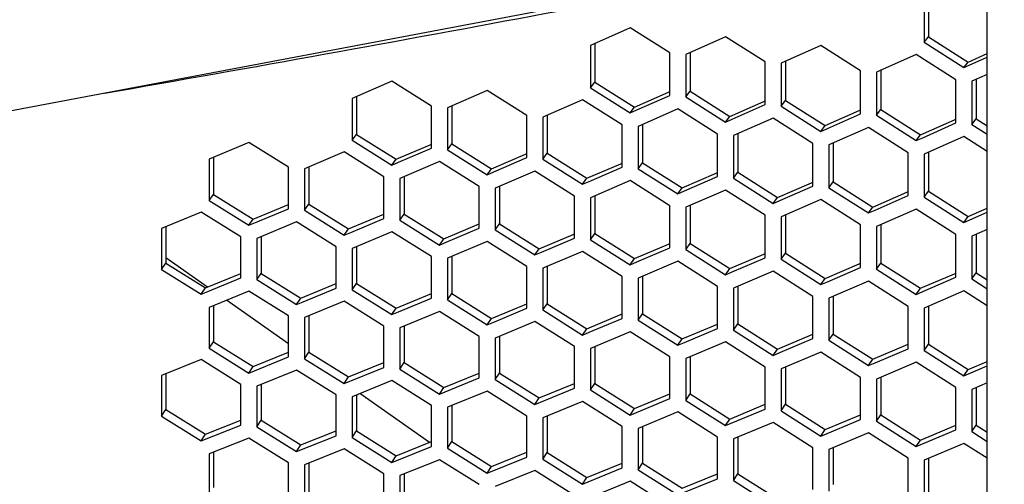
# Model space of a CAD drawing. Header units: millimetres. Extents: x 0 to 420, y 0 to 297.
# Tile 239 of 256: x 237.41 to 243.4, y 198.77 to 201.59. Entities that reach past the tile are written whole.
import ezdxf

# ---------------------------------------------------------------- set-up
doc = ezdxf.new("R2010")
doc.units = ezdxf.units.MM
doc.header["$LTSCALE"] = 23.1
doc.layers.get('0').update_dxf_attribs({"linetype": 'CONTINUOUS'})
doc.layers.add('DIM_PILOTEES', color=7, linetype='CONTINUOUS')
doc.styles.get("Standard").update_dxf_attribs({"font": 'txt', "width": 0.7})
doc.dimstyles.new('DIMSTYLE_1', dxfattribs={"dimtxt": 2.5, "dimasz": 3.5, "dimexe": 2, "dimexo": 0, "dimtad": 1, "dimdec": 0, "dimlfac": 10, "dimdsep": 46, "dimtxsty": 'Standard', "dimblk": '_FILLED', "dimblk1": '_FILLED', "dimblk2": '_FILLED', "dimcen": 0.09, "dimazin": 2, "dimtp": 1.2, "dimtm": 1.2, "dimtfac": 1, "dimtdec": 0, "dimtofl": 0, "dimtmove": 0, "dimatfit": 3, "dimldrblk": '_FILLED', "dimfxl": 0, "dimtolj": 1, "dimarcsym": 0})

# ---------------------------------------------------------------- blocks, each defined once
blk = doc.blocks.new('_FILLED')
at = {"color": 0, "linetype": 'ByBlock'}
blk.add_solid([(0, 0), (-1, 0.1429), (-1, -0.1429)], dxfattribs=at)
blk = doc.blocks.new('*D1')
at = {"layer": 'DIM_PILOTEES', "color": 2, "linetype": 'Continuous'}
for p, q in [((273.9153, 254.2086), (213.2201, 254.2086)), ((215.2201, 254.2086), (215.2201, 191.8279)), ((215.2201, 129.4471), (215.2201, 191.8279)), ((273.9407, 129.4471), (213.2201, 129.4471))]:
    blk.add_line(p, q, dxfattribs=at)
at = {"layer": 'DIM_PILOTEES', "color": 2, "linetype": 'Continuous', "xscale": 3.5, "yscale": 3.5, "zscale": 3.5}
for p, rotation in [((215.2201, 254.2086), 90), ((215.2201, 129.4471), 270)]:
    blk.add_blockref('_FILLED', p, dxfattribs=dict(at, rotation=rotation))
at = {"layer": 'DIM_PILOTEES', "color": 2, "linetype": 'Continuous', "insert": (212.0951, 191.6644), "char_height": 2.5, "width": 10.982143, "attachment_point": 2, "rotation": 90, "line_spacing_factor": 0.9}
blk.add_mtext('{\\ftxt;\\W0.0001;\\H0.0001;\\~}{\\ftxt;\\W2.9285714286;\\H2.5; }{\\ftxt;\\W0.0001;\\H0.0001;\\~}', dxfattribs=at)

msp = doc.modelspace()

# ---------------------------------------------------------------- linework, layer by layer
at = {"color": 7, "linetype": 'Continuous'}
for p, q in [((243.2945, 170.0875), (243.2945, 226.4959)), ((243.2945, 202.1577), (234.5416, 200.5062)), ((242.9376, 201.7294), (242.9376, 201.488)), ((242.9117, 201.4546), (242.9376, 201.488)), ((242.9376, 201.488), (243.179, 201.3345)), ((240.9091, 201.4473), (240.9091, 201.2125)), ((241.4887, 201.3927), (241.4887, 201.1569)), ((243.179, 201.3345), (243.2945, 201.3864)), ((242.0682, 201.3382), (242.0682, 201.1012)), ((243.1532, 201.3008), (243.179, 201.3345)), ((242.6478, 201.2836), (242.6478, 201.0455)), ((240.8832, 201.1779), (240.9091, 201.2125)), ((240.9091, 201.2125), (241.1506, 201.0607)), ((243.2273, 201.2291), (243.2273, 200.9898)), ((241.1506, 201.0607), (241.3576, 201.1511)), ((241.3576, 201.1511), (241.3662, 201.1548)), ((241.4628, 201.1222), (241.4887, 201.1569)), ((241.4887, 201.1569), (241.7302, 201.0045)), ((239.4602, 201.1245), (239.4602, 200.8952)), ((240.0398, 201.068), (240.0398, 200.8377)), ((241.7302, 201.0045), (241.9372, 201.0953)), ((241.9372, 201.0953), (241.9458, 201.0991)), ((242.0424, 201.0665), (242.0682, 201.1012)), ((242.0682, 201.1012), (242.3097, 200.9483)), ((240.6193, 201.0116), (240.6193, 200.7801)), ((241.1247, 201.0258), (241.1506, 201.0607)), ((242.3097, 200.9483), (242.5167, 201.0396)), ((242.5167, 201.0396), (242.5253, 201.0433)), ((242.6219, 201.0109), (242.6478, 201.0455)), ((242.6478, 201.0455), (242.8893, 200.8921)), ((241.1989, 200.9551), (241.1989, 200.7225)), ((241.7043, 200.9696), (241.7302, 201.0045)), ((242.2838, 200.9134), (242.3097, 200.9483)), ((242.8893, 200.8921), (243.0963, 200.9838)), ((243.0963, 200.9838), (243.1049, 200.9876)), ((243.2015, 200.9552), (243.2273, 200.9898)), ((243.2273, 200.9898), (243.2945, 200.947)), ((243.2273, 200.9898), (243.2945, 200.947)), ((239.4344, 200.8594), (239.4602, 200.8952)), ((239.4602, 200.8952), (239.7017, 200.7447)), ((241.7785, 200.8986), (241.7785, 200.6649)), ((242.8634, 200.8571), (242.8893, 200.8921)), ((239.7017, 200.7447), (239.9084, 200.8324)), ((239.9084, 200.8324), (239.9173, 200.8362)), ((240.0139, 200.8018), (240.0398, 200.8377)), ((240.0398, 200.8377), (240.2813, 200.6865)), ((242.358, 200.8421), (242.358, 200.6073)), ((240.2813, 200.6865), (240.4879, 200.7748)), ((240.4879, 200.7747), (240.4969, 200.7786)), ((240.5935, 200.7442), (240.6193, 200.7801)), ((240.6193, 200.7801), (240.8608, 200.6284)), ((242.9376, 200.7857), (242.9376, 200.5497)), ((238.5909, 200.7553), (238.5909, 200.5304)), ((239.6758, 200.7085), (239.7017, 200.7447)), ((240.8608, 200.6284), (241.0675, 200.7171)), ((241.0675, 200.7171), (241.0764, 200.7209)), ((241.0675, 200.7171), (241.0764, 200.7209)), ((241.173, 200.6866), (241.1989, 200.7225)), ((241.1989, 200.7225), (241.4404, 200.5703)), ((239.1705, 200.6969), (239.1705, 200.4709)), ((240.2554, 200.6504), (240.2813, 200.6865)), ((241.4404, 200.5703), (241.647, 200.6594)), ((241.647, 200.6594), (241.656, 200.6633)), ((241.7526, 200.629), (241.7785, 200.6649)), ((241.7785, 200.6649), (242.0199, 200.5121)), ((239.75, 200.6385), (239.75, 200.4114)), ((240.8349, 200.5922), (240.8608, 200.6284)), ((242.0199, 200.5121), (242.2265, 200.6017)), ((242.2265, 200.6017), (242.2355, 200.6056)), ((242.2266, 200.6017), (242.2355, 200.6056)), ((242.3321, 200.5714), (242.358, 200.6073)), ((242.358, 200.6073), (242.5995, 200.454)), ((238.565, 200.4934), (238.5909, 200.5304)), ((238.5909, 200.5304), (238.8324, 200.3805)), ((240.3296, 200.5802), (240.3296, 200.3519)), ((241.4145, 200.5341), (241.4404, 200.5703)), ((242.5995, 200.454), (242.8061, 200.544)), ((242.8061, 200.544), (242.8151, 200.548)), ((242.9117, 200.5138), (242.9376, 200.5497)), ((242.9376, 200.5497), (243.179, 200.3959)), ((238.8324, 200.3805), (239.048, 200.4701)), ((239.1446, 200.4339), (239.1705, 200.4709)), ((239.1705, 200.4709), (239.4119, 200.3205)), ((240.9091, 200.5218), (240.9091, 200.2924)), ((241.9941, 200.476), (242.0199, 200.5121)), ((239.4119, 200.3205), (239.6275, 200.4105)), ((239.7241, 200.3744), (239.75, 200.4114)), ((239.75, 200.4114), (239.9915, 200.2605)), ((241.4887, 200.4634), (241.4887, 200.2329)), ((242.5736, 200.4179), (242.5995, 200.454)), ((243.179, 200.3959), (243.2945, 200.4464)), ((238.8065, 200.3432), (238.8324, 200.3805)), ((239.9915, 200.2605), (240.2071, 200.351)), ((240.3037, 200.3149), (240.3296, 200.3519)), ((240.3296, 200.3519), (240.571, 200.2004)), ((242.0682, 200.405), (242.0682, 200.1734)), ((243.1532, 200.3597), (243.179, 200.3959)), ((238.3011, 200.334), (238.3011, 200.1124)), ((239.3861, 200.2832), (239.4119, 200.3205)), ((240.7773, 200.2874), (240.7866, 200.2914)), ((240.8832, 200.2554), (240.9091, 200.2924)), ((240.9091, 200.2924), (241.1506, 200.1404)), ((242.6478, 200.3466), (242.6478, 200.1139)), ((243.2273, 200.2882), (243.2273, 200.0544)), ((238.8807, 200.2737), (238.8807, 200.051)), ((239.9656, 200.2231), (239.9915, 200.2605)), ((240.571, 200.2004), (240.7773, 200.2874)), ((241.3568, 200.2278), (241.3662, 200.2318)), ((241.4628, 200.1959), (241.4887, 200.2329)), ((241.4887, 200.2329), (241.7302, 200.0804)), ((239.4602, 200.2134), (239.4602, 199.9896)), ((240.5452, 200.1631), (240.571, 200.2004)), ((241.1506, 200.1404), (241.3568, 200.2279)), ((241.7302, 200.0804), (241.9364, 200.1683)), ((241.9364, 200.1683), (241.9458, 200.1723)), ((241.9364, 200.1683), (241.9458, 200.1723)), ((242.0424, 200.1364), (242.0682, 200.1734)), ((242.0682, 200.1734), (242.3097, 200.0203)), ((238.2752, 200.0742), (238.3011, 200.1124)), ((238.5554, 199.9679), (238.3011, 200.1459)), ((238.3011, 200.1124), (238.5426, 199.9627)), ((240.0398, 200.1531), (240.0398, 199.9282)), ((241.1247, 200.1031), (241.1506, 200.1404)), ((242.3097, 200.0203), (242.5159, 200.1087)), ((242.5159, 200.1087), (242.5253, 200.1127)), ((242.6219, 200.0769), (242.6478, 200.1139)), ((242.6478, 200.1139), (242.8893, 199.9603)), ((238.5426, 199.9627), (238.7582, 200.0507)), ((238.8548, 200.0128), (238.8807, 200.051)), ((238.8807, 200.051), (239.1222, 199.9008)), ((240.6193, 200.0929), (240.6193, 199.8668)), ((241.7043, 200.043), (241.7302, 200.0804)), ((242.8893, 199.9603), (243.0955, 200.0491)), ((243.0955, 200.0491), (243.1049, 200.0531)), ((243.2015, 200.0174), (243.2273, 200.0544)), ((243.2273, 200.0544), (243.2945, 200.0115)), ((243.2273, 200.0544), (243.2945, 200.0115)), ((239.1222, 199.9008), (239.3378, 199.9892)), ((239.4344, 199.9514), (239.4602, 199.9896)), ((239.4602, 199.9896), (239.7017, 199.8388)), ((241.1989, 200.0326), (241.1989, 199.8054)), ((242.2838, 199.983), (242.3097, 200.0203)), ((238.5167, 199.9242), (238.5426, 199.9627)), ((241.7785, 199.9723), (241.7785, 199.744)), ((242.8634, 199.923), (242.8893, 199.9603)), ((239.048, 199.6231), (238.6704, 199.8874)), ((239.0963, 199.8622), (239.1222, 199.9008)), ((239.7017, 199.8388), (239.9173, 199.9278)), ((240.0139, 199.89), (240.0398, 199.9282)), ((240.0398, 199.9282), (240.2813, 199.7769)), ((242.358, 199.912), (242.358, 199.6826)), ((238.5909, 199.8549), (238.5909, 199.6356)), ((239.6758, 199.8003), (239.7017, 199.8388)), ((240.2813, 199.7769), (240.4969, 199.8663)), ((240.5935, 199.8286), (240.6193, 199.8668)), ((240.6193, 199.8668), (240.8608, 199.715)), ((242.9376, 199.8517), (242.9376, 199.6212)), ((239.1705, 199.7928), (239.1705, 199.5723)), ((240.2554, 199.7384), (240.2813, 199.7769)), ((240.8608, 199.715), (241.0764, 199.8048)), ((241.173, 199.7672), (241.1989, 199.8054)), ((241.1989, 199.8054), (241.4404, 199.6531)), ((239.75, 199.7306), (239.75, 199.509)), ((240.8349, 199.6765), (240.8608, 199.715)), ((241.4404, 199.6531), (241.656, 199.7434)), ((241.7526, 199.7058), (241.7785, 199.744)), ((241.7785, 199.744), (242.0199, 199.5911)), ((238.565, 199.5962), (238.5909, 199.6356)), ((238.5909, 199.6356), (238.8324, 199.4855)), ((240.3296, 199.6684), (240.3296, 199.4457)), ((241.4145, 199.6145), (241.4404, 199.6531)), ((242.0199, 199.5911), (242.2355, 199.6819)), ((242.3321, 199.6444), (242.358, 199.6826)), ((242.358, 199.6826), (242.5995, 199.5292)), ((238.8324, 199.4855), (239.048, 199.5724)), ((239.1446, 199.5329), (239.1705, 199.5723)), ((239.1705, 199.5723), (239.4119, 199.4217)), ((240.9091, 199.6062), (240.9091, 199.3824)), ((241.9941, 199.5526), (242.0199, 199.5911)), ((242.5995, 199.5292), (242.8151, 199.6205)), ((242.9117, 199.583), (242.9376, 199.6212)), ((242.9376, 199.6212), (243.179, 199.4673)), ((241.4887, 199.544), (241.4887, 199.3191)), ((242.5736, 199.4907), (242.5995, 199.5292)), ((243.179, 199.4673), (243.2945, 199.5163)), ((238.8065, 199.4458), (238.8324, 199.4855)), ((239.4119, 199.4217), (239.6275, 199.509)), ((239.7241, 199.4696), (239.75, 199.509)), ((239.75, 199.509), (239.9915, 199.3579)), ((242.0682, 199.4818), (242.0682, 199.2558)), ((243.1532, 199.4287), (243.179, 199.4673)), ((238.3011, 199.4406), (238.3011, 199.2246)), ((239.3861, 199.382), (239.4119, 199.4217)), ((239.9915, 199.3579), (240.2071, 199.4457)), ((240.3037, 199.4063), (240.3296, 199.4457)), ((240.3296, 199.4457), (240.571, 199.2941)), ((242.6478, 199.4196), (242.6478, 199.1925)), ((238.8807, 199.3766), (238.8807, 199.1595)), ((239.9656, 199.3182), (239.9915, 199.3579)), ((240.571, 199.2941), (240.7866, 199.3823)), ((240.8832, 199.343), (240.9091, 199.3824)), ((240.9091, 199.3824), (241.1506, 199.2303)), ((243.2273, 199.3574), (243.2273, 199.1292)), ((239.4602, 199.3125), (239.4602, 199.0943)), ((239.9037, 199.0241), (239.4802, 199.3206)), ((240.5452, 199.2544), (240.571, 199.2941)), ((241.1506, 199.2303), (241.3662, 199.319)), ((241.4628, 199.2797), (241.4887, 199.3191)), ((241.4887, 199.3191), (241.7302, 199.1664)), ((238.2752, 199.1841), (238.3011, 199.2246)), ((238.3011, 199.2246), (238.5426, 199.0748)), ((240.0398, 199.2484), (240.0398, 199.0291)), ((241.1247, 199.1906), (241.1506, 199.2303)), ((241.7302, 199.1664), (241.9458, 199.2556)), ((242.0424, 199.2165), (242.0682, 199.2558)), ((242.0682, 199.2558), (242.3097, 199.1026)), ((238.5426, 199.0748), (238.7582, 199.1601)), ((238.8548, 199.1189), (238.8807, 199.1595)), ((238.8807, 199.1595), (239.1222, 199.0091)), ((240.6193, 199.1844), (240.6193, 198.964)), ((241.7043, 199.1267), (241.7302, 199.1664)), ((242.3097, 199.1026), (242.5253, 199.1923)), ((242.6219, 199.1532), (242.6478, 199.1925)), ((242.6478, 199.1925), (242.8893, 199.0388)), ((239.1222, 199.0091), (239.3378, 199.0948)), ((239.4344, 199.0538), (239.4602, 199.0943)), ((239.4602, 199.0943), (239.7017, 198.9434)), ((241.1989, 199.1203), (241.1989, 198.8988)), ((242.2838, 199.0629), (242.3097, 199.1026)), ((242.8893, 199.0388), (243.1049, 199.1289)), ((243.2015, 199.0899), (243.2273, 199.1292)), ((243.2273, 199.1292), (243.2945, 199.0863)), ((243.2273, 199.1292), (243.2945, 199.0864)), ((238.5167, 199.0339), (238.5426, 199.0748)), ((241.7785, 199.0562), (241.7785, 198.8336)), ((242.8634, 198.9991), (242.8893, 199.0388)), ((239.0963, 198.9682), (239.1222, 199.0091)), ((239.7017, 198.9434), (239.9173, 199.0296)), ((240.0139, 198.9886), (240.0398, 199.0291)), ((240.0398, 199.0291), (240.2813, 198.8777)), ((242.358, 198.9922), (242.358, 198.7685)), ((238.5909, 198.965), (238.5909, 198.7512)), ((239.6758, 198.9026), (239.7017, 198.9434)), ((240.2813, 198.8777), (240.4969, 198.9644)), ((240.5935, 198.9234), (240.6193, 198.964)), ((240.6193, 198.964), (240.8608, 198.812)), ((242.9376, 198.9281), (242.9376, 198.7033)), ((239.1705, 198.899), (239.1705, 198.6842)), ((240.2554, 198.8369), (240.2813, 198.8777)), ((240.8608, 198.812), (241.0764, 198.8992)), ((241.173, 198.8583), (241.1989, 198.8988)), ((241.1989, 198.8988), (241.4404, 198.7464)), ((239.75, 198.8331), (239.75, 198.6172)), ((240.8349, 198.7712), (240.8608, 198.812)), ((241.4404, 198.7464), (241.656, 198.8339)), ((241.7526, 198.7931), (241.7785, 198.8336)), ((241.7785, 198.8336), (242.0199, 198.6807))]:
    msp.add_line(p, q, dxfattribs=at)
at = {"color": 3, "linetype": 'Continuous'}
for p, q in [((242.9117, 201.7176), (242.9117, 201.4546)), ((241.1247, 201.5426), (240.8832, 201.4358)), ((241.3662, 201.3903), (241.1247, 201.5426)), ((241.7043, 201.4885), (241.4628, 201.3812)), ((241.9458, 201.3357), (241.7043, 201.4885)), ((240.8832, 201.4358), (240.8832, 201.1779)), ((242.2838, 201.4344), (242.0424, 201.3266)), ((242.5253, 201.2811), (242.2838, 201.4344)), ((242.9117, 201.4546), (243.1532, 201.3008)), ((241.3662, 201.1315), (241.3662, 201.3903)), ((241.4628, 201.3812), (241.4628, 201.1222)), ((242.8634, 201.3804), (242.6219, 201.272)), ((243.1049, 201.2265), (242.8634, 201.3804)), ((241.9458, 201.0758), (241.9458, 201.3357)), ((242.0424, 201.3266), (242.0424, 201.0665)), ((243.1532, 201.3008), (243.2945, 201.3645)), ((242.5253, 201.0201), (242.5253, 201.2811)), ((242.6219, 201.272), (242.6219, 201.0109)), ((243.2945, 201.2593), (243.2015, 201.2174)), ((239.6758, 201.2173), (239.4344, 201.1134)), ((239.9173, 201.0663), (239.6758, 201.2173)), ((243.1049, 200.9645), (243.1049, 201.2265)), ((243.2015, 201.2174), (243.2015, 200.9552)), ((240.2554, 201.1613), (240.0139, 201.0569)), ((240.4969, 201.0097), (240.2554, 201.1613)), ((240.8832, 201.1779), (241.1247, 201.0258)), ((241.165, 201.0434), (241.3662, 201.1315)), ((239.4344, 201.1134), (239.4344, 200.8594)), ((239.9173, 200.8114), (239.9173, 201.0663)), ((240.8349, 201.1053), (240.5935, 201.0003)), ((241.0764, 200.9532), (240.8349, 201.1053)), ((241.4628, 201.1222), (241.7043, 200.9696)), ((241.7445, 200.9872), (241.9458, 201.0758)), ((242.0424, 201.0665), (242.2838, 200.9134)), ((240.0139, 201.0569), (240.0139, 200.8018)), ((240.4969, 200.7538), (240.4969, 201.0097)), ((241.1247, 201.0258), (241.165, 201.0434)), ((241.4145, 201.0493), (241.173, 200.9438)), ((241.656, 200.8967), (241.4145, 201.0493)), ((242.3241, 200.9311), (242.5253, 201.0201)), ((242.6219, 201.0109), (242.8634, 200.8571)), ((240.5935, 201.0003), (240.5935, 200.7442)), ((241.0764, 200.6962), (241.0764, 200.9532)), ((241.7043, 200.9696), (241.7445, 200.9872)), ((241.9941, 200.9933), (241.7526, 200.8873)), ((242.2355, 200.8402), (241.9941, 200.9933)), ((242.9036, 200.875), (243.1049, 200.9645)), ((243.2015, 200.9552), (243.2945, 200.8958)), ((241.173, 200.9438), (241.173, 200.6866)), ((241.656, 200.6386), (241.656, 200.8967)), ((241.7526, 200.8873), (241.7526, 200.629)), ((242.2838, 200.9134), (242.3241, 200.9311)), ((242.5736, 200.9373), (242.3321, 200.8307)), ((242.8151, 200.7836), (242.5736, 200.9373)), ((238.8065, 200.8461), (238.565, 200.7445)), ((239.048, 200.6958), (238.8065, 200.8461)), ((239.4344, 200.8594), (239.6758, 200.7085)), ((242.2355, 200.581), (242.2355, 200.8402)), ((242.3321, 200.8307), (242.3321, 200.5714)), ((242.8634, 200.8571), (242.9036, 200.875)), ((243.1532, 200.8813), (242.9117, 200.7742)), ((243.2945, 200.7911), (243.1532, 200.8813)), ((239.3861, 200.7882), (239.1446, 200.686)), ((239.6275, 200.6373), (239.3861, 200.7882)), ((239.7161, 200.7256), (239.9173, 200.8114)), ((240.0139, 200.8018), (240.2554, 200.6504)), ((242.8151, 200.5234), (242.8151, 200.7836)), ((242.9117, 200.7742), (242.9117, 200.5138)), ((238.565, 200.7445), (238.565, 200.4934)), ((239.6758, 200.7085), (239.7161, 200.7256)), ((239.9656, 200.7303), (239.7241, 200.6276)), ((240.2071, 200.5789), (239.9656, 200.7303)), ((240.2956, 200.6676), (240.4969, 200.7538)), ((240.5935, 200.7442), (240.8349, 200.5922)), ((239.048, 200.4438), (239.048, 200.6958)), ((239.1446, 200.686), (239.1446, 200.4339)), ((240.2554, 200.6504), (240.2956, 200.6676)), ((240.5452, 200.6724), (240.3037, 200.5691)), ((240.7866, 200.5204), (240.5452, 200.6724)), ((240.8752, 200.6095), (241.0764, 200.6962)), ((241.173, 200.6866), (241.4145, 200.5341)), ((239.6275, 200.3843), (239.6275, 200.6373)), ((239.7241, 200.6276), (239.7241, 200.3744)), ((240.8349, 200.5922), (240.8752, 200.6095)), ((241.1247, 200.6145), (240.8832, 200.5107)), ((241.3662, 200.462), (241.1247, 200.6145)), ((241.4548, 200.5515), (241.656, 200.6386)), ((241.7526, 200.629), (241.9941, 200.476)), ((240.2071, 200.3248), (240.2071, 200.5789)), ((240.3037, 200.5691), (240.3037, 200.3149)), ((241.4145, 200.5341), (241.4548, 200.5515)), ((241.7043, 200.5565), (241.4628, 200.4522)), ((241.9458, 200.4035), (241.7043, 200.5565)), ((242.0343, 200.4935), (242.2355, 200.581)), ((242.3321, 200.5714), (242.5736, 200.4179)), ((238.565, 200.4934), (238.8065, 200.3432)), ((240.7866, 200.2653), (240.7866, 200.5204)), ((240.8832, 200.5107), (240.8832, 200.2554)), ((241.9941, 200.476), (242.0343, 200.4935)), ((242.2838, 200.4986), (242.0424, 200.3938)), ((242.5253, 200.3451), (242.2838, 200.4986)), ((242.6139, 200.4354), (242.8151, 200.5234)), ((242.9117, 200.5138), (243.1532, 200.3597)), ((238.5167, 200.4233), (238.2752, 200.3233)), ((238.7582, 200.2731), (238.5167, 200.4233)), ((238.8468, 200.3599), (239.048, 200.4438)), ((239.1446, 200.4339), (239.3861, 200.2832)), ((241.3662, 200.2058), (241.3662, 200.462)), ((241.4628, 200.4522), (241.4628, 200.1959)), ((242.5736, 200.4179), (242.6139, 200.4354)), ((242.8634, 200.4407), (242.6219, 200.3353)), ((243.1049, 200.2866), (242.8634, 200.4407)), ((243.1532, 200.3597), (243.2945, 200.4218)), ((238.8065, 200.3432), (238.8468, 200.3599)), ((239.0963, 200.3634), (238.8548, 200.263)), ((239.3378, 200.2127), (239.0963, 200.3634)), ((239.4263, 200.3), (239.6275, 200.3843)), ((239.7241, 200.3744), (239.9656, 200.2231)), ((241.9458, 200.1463), (241.9458, 200.4035)), ((242.0424, 200.3938), (242.0424, 200.1364)), ((238.2752, 200.3233), (238.2752, 200.0742)), ((239.3861, 200.2832), (239.4263, 200.3)), ((239.6758, 200.3036), (239.4344, 200.2026)), ((239.9173, 200.1524), (239.6758, 200.3036)), ((240.0059, 200.24), (240.2071, 200.3248)), ((240.3037, 200.3149), (240.5452, 200.1631)), ((242.5253, 200.0868), (242.5253, 200.3451)), ((242.6219, 200.3353), (242.6219, 200.0769)), ((243.2945, 200.3176), (243.2015, 200.2769)), ((238.7582, 200.0231), (238.7582, 200.2731)), ((238.8548, 200.263), (238.8548, 200.0128)), ((239.9656, 200.2231), (240.0059, 200.24)), ((240.2554, 200.2438), (240.0139, 200.1423)), ((240.4969, 200.092), (240.2554, 200.2438)), ((240.5854, 200.1801), (240.7866, 200.2653)), ((240.8832, 200.2554), (241.1247, 200.1031)), ((243.1049, 200.0273), (243.1049, 200.2866)), ((243.2015, 200.2769), (243.2015, 200.0174)), ((239.3378, 199.9617), (239.3378, 200.2127)), ((239.4344, 200.2026), (239.4344, 199.9514)), ((240.5452, 200.1631), (240.5854, 200.1801)), ((240.8349, 200.184), (240.5935, 200.0819)), ((241.0764, 200.0317), (240.8349, 200.184)), ((241.165, 200.1201), (241.3662, 200.2058)), ((241.4628, 200.1959), (241.7043, 200.043)), ((239.9173, 199.9003), (239.9173, 200.1524)), ((240.0139, 200.1423), (240.0139, 199.89)), ((241.1247, 200.1031), (241.165, 200.1201)), ((241.4145, 200.1242), (241.173, 200.0216)), ((241.656, 199.9713), (241.4145, 200.1242)), ((241.7445, 200.0602), (241.9458, 200.1463)), ((242.0424, 200.1364), (242.2838, 199.983)), ((238.2752, 200.0742), (238.5167, 199.9242)), ((240.4969, 199.8389), (240.4969, 200.092)), ((240.5935, 200.0819), (240.5935, 199.8286)), ((241.7043, 200.043), (241.7445, 200.0602)), ((241.9941, 200.0643), (241.7526, 199.9612)), ((242.2355, 199.911), (241.9941, 200.0643)), ((242.3241, 200.0003), (242.5253, 200.0868)), ((242.6219, 200.0769), (242.8634, 199.923)), ((238.557, 199.9406), (238.7582, 200.0231)), ((238.8548, 200.0128), (239.0963, 199.8622)), ((241.0764, 199.7775), (241.0764, 200.0317)), ((241.173, 200.0216), (241.173, 199.7672)), ((242.2838, 199.983), (242.3241, 200.0003)), ((242.5736, 200.0045), (242.3321, 199.9009)), ((242.8151, 199.8506), (242.5736, 200.0045)), ((242.9036, 199.9403), (243.1049, 200.0273)), ((243.2015, 200.0174), (243.2945, 199.9579)), ((238.5167, 199.9242), (238.557, 199.9406)), ((238.8065, 199.9431), (238.565, 199.8444)), ((239.048, 199.7925), (238.8065, 199.9431)), ((239.1365, 199.8788), (239.3378, 199.9617)), ((239.4344, 199.9514), (239.6758, 199.8003)), ((241.656, 199.7161), (241.656, 199.9713)), ((241.7526, 199.9612), (241.7526, 199.7058)), ((242.8634, 199.923), (242.9036, 199.9403)), ((243.1532, 199.9447), (242.9117, 199.8405)), ((243.2945, 199.8543), (243.1532, 199.9447)), ((239.0963, 199.8622), (239.1365, 199.8788)), ((239.3861, 199.8814), (239.1446, 199.7822)), ((239.6275, 199.7303), (239.3861, 199.8814)), ((239.7161, 199.8169), (239.9173, 199.9003)), ((240.0139, 199.89), (240.2554, 199.7384)), ((242.2355, 199.6546), (242.2355, 199.911)), ((242.3321, 199.9009), (242.3321, 199.6444)), ((238.565, 199.8444), (238.565, 199.5962)), ((239.6758, 199.8003), (239.7161, 199.8169)), ((239.9656, 199.8196), (239.7241, 199.7199)), ((240.2071, 199.668), (239.9656, 199.8196)), ((240.2956, 199.7551), (240.4969, 199.8389)), ((240.5935, 199.8286), (240.8349, 199.6765)), ((242.8151, 199.5932), (242.8151, 199.8506)), ((242.9117, 199.8405), (242.9117, 199.583)), ((239.048, 199.5435), (239.048, 199.7925)), ((239.1446, 199.7822), (239.1446, 199.5329)), ((240.2554, 199.7384), (240.2956, 199.7551)), ((240.5452, 199.7579), (240.3037, 199.6577)), ((240.7866, 199.6058), (240.5452, 199.7579)), ((240.8752, 199.6933), (241.0764, 199.7775)), ((241.173, 199.7672), (241.4145, 199.6145)), ((239.6275, 199.4802), (239.6275, 199.7303)), ((239.7241, 199.7199), (239.7241, 199.4696)), ((240.8349, 199.6765), (240.8752, 199.6933)), ((241.1247, 199.6962), (240.8832, 199.5954)), ((241.3662, 199.5436), (241.1247, 199.6962)), ((241.4548, 199.6314), (241.656, 199.7161)), ((241.7526, 199.7058), (241.9941, 199.5526)), ((240.2071, 199.4169), (240.2071, 199.668)), ((240.3037, 199.6577), (240.3037, 199.4063)), ((241.4145, 199.6145), (241.4548, 199.6314)), ((241.7043, 199.6345), (241.4628, 199.5332)), ((241.9458, 199.4813), (241.7043, 199.6345)), ((242.0343, 199.5696), (242.2355, 199.6546)), ((242.3321, 199.6444), (242.5736, 199.4907)), ((238.565, 199.5962), (238.8065, 199.4458)), ((240.7866, 199.3536), (240.7866, 199.6058)), ((240.8832, 199.5954), (240.8832, 199.343)), ((241.9941, 199.5526), (242.0343, 199.5696)), ((242.2838, 199.5728), (242.0424, 199.4709)), ((242.5253, 199.4191), (242.2838, 199.5728)), ((242.6139, 199.5077), (242.8151, 199.5932)), ((242.9117, 199.583), (243.1532, 199.4287)), ((238.5167, 199.5272), (238.2752, 199.4303)), ((238.7582, 199.3769), (238.5167, 199.5272)), ((238.8065, 199.4458), (239.048, 199.5435)), ((239.1446, 199.5329), (239.3861, 199.382)), ((241.3662, 199.2903), (241.3662, 199.5436)), ((241.4628, 199.5332), (241.4628, 199.2797)), ((242.8634, 199.5111), (242.6219, 199.4087)), ((243.1049, 199.3568), (242.8634, 199.5111)), ((239.0963, 199.4636), (238.8548, 199.3662)), ((239.3378, 199.3127), (239.0963, 199.4636)), ((239.3861, 199.382), (239.6275, 199.4802)), ((239.7241, 199.4696), (239.9656, 199.3182)), ((241.9458, 199.227), (241.9458, 199.4813)), ((242.0424, 199.4709), (242.0424, 199.2165)), ((242.5736, 199.4907), (242.6139, 199.5077)), ((243.1532, 199.4287), (243.2945, 199.489)), ((238.2752, 199.4303), (238.2752, 199.1841)), ((239.6758, 199.4), (239.4344, 199.302)), ((239.9173, 199.2486), (239.6758, 199.4)), ((239.9656, 199.3182), (240.2071, 199.4169)), ((240.3037, 199.4063), (240.5452, 199.2544)), ((242.5253, 199.1637), (242.5253, 199.4191)), ((242.6219, 199.4087), (242.6219, 199.1532)), ((238.7582, 199.1298), (238.7582, 199.3769)), ((238.8548, 199.3662), (238.8548, 199.1189)), ((240.2554, 199.3364), (240.0139, 199.2379)), ((240.4969, 199.1845), (240.2554, 199.3364)), ((240.5452, 199.2544), (240.7866, 199.3536)), ((240.8832, 199.343), (241.1247, 199.1906)), ((243.1049, 199.1004), (243.1049, 199.3568)), ((243.2945, 199.386), (243.2015, 199.3464)), ((243.2015, 199.3464), (243.2015, 199.0899)), ((239.3378, 199.0646), (239.3378, 199.3127)), ((239.4344, 199.302), (239.4344, 199.0538)), ((240.8349, 199.2728), (240.5935, 199.1738)), ((241.0764, 199.1203), (240.8349, 199.2728)), ((241.1247, 199.1906), (241.3662, 199.2903)), ((241.4628, 199.2797), (241.7043, 199.1267)), ((239.9173, 198.9994), (239.9173, 199.2486)), ((240.0139, 199.2379), (240.0139, 198.9886)), ((241.7043, 199.1267), (241.9458, 199.227)), ((242.0424, 199.2165), (242.2838, 199.0629)), ((238.2752, 199.1841), (238.5167, 199.0339)), ((240.4969, 198.9343), (240.4969, 199.1845)), ((240.5935, 199.1738), (240.5935, 198.9234)), ((241.4145, 199.2092), (241.173, 199.1097)), ((241.656, 199.0562), (241.4145, 199.2092)), ((242.2838, 199.0629), (242.5253, 199.1637)), ((242.6219, 199.1532), (242.8634, 198.9991)), ((238.5167, 199.0339), (238.7582, 199.1298)), ((238.8548, 199.1189), (239.0963, 198.9682)), ((241.0764, 198.8691), (241.0764, 199.1203)), ((241.173, 199.1097), (241.173, 198.8583)), ((241.9941, 199.1456), (241.7526, 199.0455)), ((242.2355, 198.9921), (241.9941, 199.1456)), ((242.8634, 198.9991), (243.1049, 199.1004)), ((238.8065, 199.0504), (238.565, 198.9547)), ((239.048, 198.8997), (238.8065, 199.0504)), ((239.0963, 198.9682), (239.3378, 199.0646)), ((239.4344, 199.0538), (239.6758, 198.9026)), ((241.656, 198.8039), (241.656, 199.0562)), ((241.7526, 199.0455), (241.7526, 198.7931)), ((242.5736, 199.082), (242.3321, 198.9814)), ((242.8151, 198.928), (242.5736, 199.082)), ((243.2015, 199.0899), (243.2945, 199.0303)), ((239.3861, 198.9849), (239.1446, 198.8887)), ((239.6275, 198.8337), (239.3861, 198.9849)), ((239.6758, 198.9026), (239.9173, 198.9994)), ((240.0139, 198.9886), (240.2554, 198.8369)), ((242.2355, 198.7388), (242.2355, 198.9921)), ((242.3321, 198.9814), (242.3321, 198.7279)), ((243.1532, 199.0184), (242.9117, 198.9173)), ((243.2945, 198.9279), (243.1532, 199.0184)), ((238.565, 198.9547), (238.565, 198.7095)), ((239.9656, 198.9194), (239.7241, 198.8227)), ((240.2071, 198.7677), (239.9656, 198.9194)), ((240.2554, 198.8369), (240.4969, 198.9343)), ((240.5935, 198.9234), (240.8349, 198.7712)), ((242.8151, 198.6736), (242.8151, 198.928)), ((242.9117, 198.9173), (242.9117, 198.6628)), ((239.048, 198.6537), (239.048, 198.8997)), ((239.1446, 198.8887), (239.1446, 198.6425)), ((240.5452, 198.8539), (240.3037, 198.7567)), ((240.7866, 198.7017), (240.5452, 198.8539)), ((240.8349, 198.7712), (241.0764, 198.8691)), ((241.173, 198.8583), (241.4145, 198.7055)), ((239.6275, 198.5866), (239.6275, 198.8337)), ((239.7241, 198.8227), (239.7241, 198.5755)), ((241.4145, 198.7055), (241.656, 198.8039)), ((241.7526, 198.7931), (241.9941, 198.6398)), ((241.1247, 198.7885), (240.8832, 198.6907)), ((241.3662, 198.6357), (241.1247, 198.7885))]:
    msp.add_line(p, q, dxfattribs=at)
msp.add_arc((200.6291, 415.2085), 217.2886, 279.884173, 281.323854, dxfattribs=at)

# ---------------------------------------------------------------- dimensions: what is measured, and where the dimension line sits
at = {"layer": 'DIM_PILOTEES', "color": 2, "linetype": 'Continuous'}
dim = msp.add_linear_dim(base=(215.2201, 254.2086), p1=(273.9407, 129.4471), p2=(273.9153, 254.2086), angle=90, text='{\\ftxt;\\W0.0001;\\H0.0001;\\~}{\\ftxt;\\W2.9285714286;\\H2.5; }{\\ftxt;\\W0.0001;\\H0.0001;\\~}', dimstyle='DIMSTYLE_1', dxfattribs=at)
dim.commit()
dim.dimension.update_dxf_attribs({"geometry": '*D1', "text_midpoint": (215.2201, 191.3072), "dimtype": 160})

doc.saveas('drawing.dxf')
